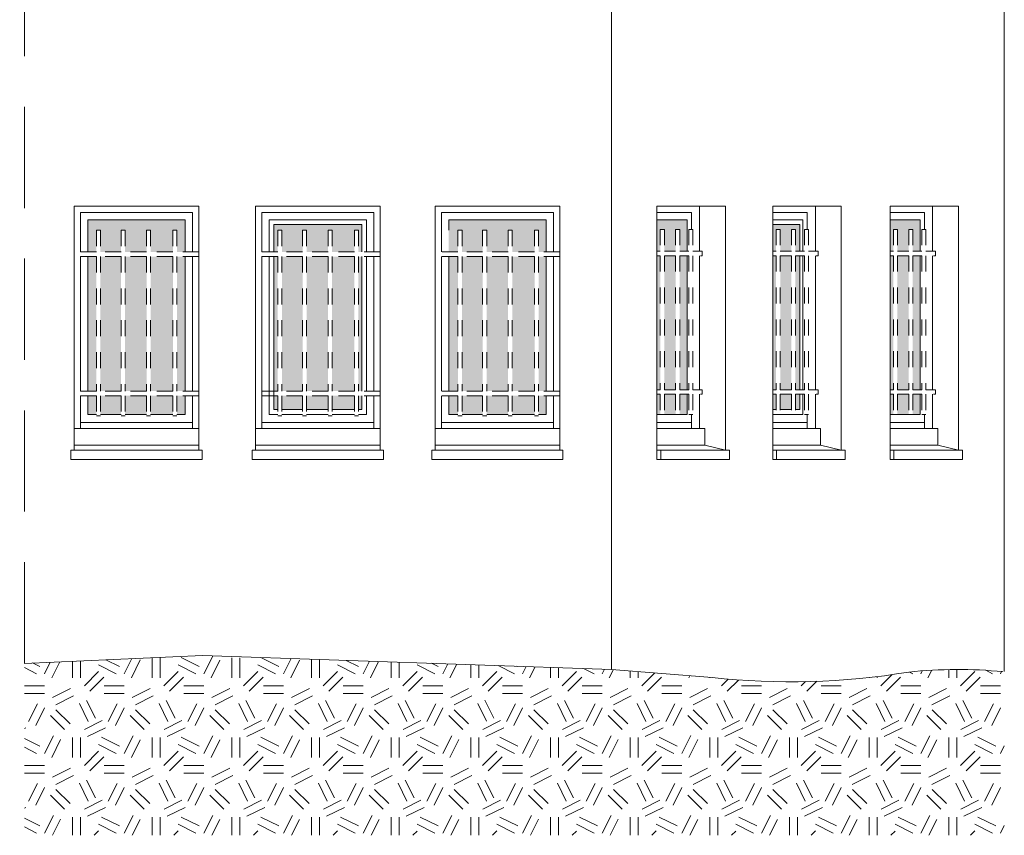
# Model space of a CAD drawing. Extents: x 1304067 to 1304684, y 94 to 123.
# Tile 18 of 57: x 1304255.47 to 1304261.65, y 100.61 to 105.73. Entities that reach past the tile are written whole.
import ezdxf

# ---------------------------------------------------------------- set-up
doc = ezdxf.new("R2010")
doc.units = 0
doc.header["$LTSCALE"] = 0.1
doc.linetypes.add('CACHE', pattern=[9.525, 6.35, -3.175])
doc.linetypes.add('Grille', pattern=[0.4, 0.2, -0.2])
for name, color, linetype, lineweight in [('_Fenêtres', 39, 'Continuous', 9), ('_Fenêtres_Habillage', 7, 'Continuous', 9), ('_TN', 37, 'Continuous', 9), ('Bâti_Ligne', 7, 'Continuous', 9), ('Garde-corps', 251, 'Grille', 9)]:
    doc.layers.add(name, color=color, linetype=linetype, lineweight=lineweight)

msp = doc.modelspace()

# ---------------------------------------------------------------- hatches: boundary and pattern name
at = {"layer": '_Fenêtres_Habillage'}
h = msp.add_hatch(color=155, dxfattribs=at)
h.dxf.hatch_style = 1
h.set_gradient(color1=(76, 114, 153), name='CYLINDER')
h.paths.add_polyline_path([(1304256.1054, 104.2434), (1304255.9761, 104.2434), (1304255.9761, 103.3987), (1304256.1054, 103.3987)])
h.paths.add_polyline_path([(1304256.2654, 104.2434), (1304256.1311, 104.2434), (1304256.1311, 103.3987), (1304256.2654, 103.3987)])
h.paths.add_polyline_path([(1304256.4309, 104.2434), (1304256.2911, 104.2434), (1304256.2911, 103.3987), (1304256.4309, 103.3987)])
h.paths.add_polyline_path([(1304256.5079, 104.2434), (1304256.4566, 104.2434), (1304256.4566, 103.3987), (1304256.5079, 103.3987)])
h.paths.add_polyline_path([(1304256.5079, 104.4734), (1304255.8973, 104.4734), (1304255.8973, 104.2722), (1304255.9504, 104.2722), (1304255.9504, 104.4087), (1304255.9761, 104.4087), (1304255.9761, 104.2722), (1304256.1054, 104.2722), (1304256.1054, 104.4087), (1304256.1311, 104.4087), (1304256.1311, 104.2722), (1304256.2654, 104.2722), (1304256.2654, 104.4087), (1304256.2911, 104.4087), (1304256.2911, 104.2722), (1304256.4309, 104.2722), (1304256.4309, 104.4087), (1304256.4566, 104.4087), (1304256.4566, 104.2722), (1304256.5079, 104.2722)])
h.paths.add_polyline_path([(1304255.8973, 104.2434), (1304255.8973, 103.3987), (1304255.9504, 103.3987), (1304255.9504, 104.2434)])
h.paths.add_polyline_path([(1304256.2911, 103.2529), (1304256.4309, 103.2529), (1304256.4309, 103.3699), (1304256.2911, 103.3699)])
h.paths.add_polyline_path([(1304255.8973, 103.2529), (1304255.9504, 103.2529), (1304255.9504, 103.3699), (1304255.8973, 103.3699)])
h.paths.add_polyline_path([(1304255.9761, 103.2529), (1304256.1054, 103.2529), (1304256.1054, 103.3699), (1304255.9761, 103.3699)])
h.paths.add_polyline_path([(1304256.4566, 103.2529), (1304256.5079, 103.2529), (1304256.5079, 103.3699), (1304256.4566, 103.3699)])
h.paths.add_polyline_path([(1304256.1311, 103.2529), (1304256.2654, 103.2529), (1304256.2654, 103.3699), (1304256.1311, 103.3699)])
h = msp.add_hatch(color=155, dxfattribs=at)
h.dxf.hatch_style = 1
h.set_gradient(color1=(76, 114, 153), name='CYLINDER')
h.paths.add_polyline_path([(1304257.2444, 104.2434), (1304257.1151, 104.2434), (1304257.1151, 103.3987), (1304257.2444, 103.3987)])
h.paths.add_polyline_path([(1304257.4044, 104.2434), (1304257.2701, 104.2434), (1304257.2701, 103.3987), (1304257.4044, 103.3987)])
h.paths.add_polyline_path([(1304257.57, 104.2434), (1304257.4302, 104.2434), (1304257.4302, 103.3987), (1304257.57, 103.3987)])
h.paths.add_polyline_path([(1304257.0651, 104.4434), (1304257.0651, 104.2722), (1304257.0894, 104.2722), (1304257.0894, 104.4087), (1304257.1151, 104.4087), (1304257.1151, 104.2722), (1304257.2444, 104.2722), (1304257.2444, 104.4087), (1304257.2701, 104.4087), (1304257.2701, 104.2722), (1304257.4044, 104.2722), (1304257.4044, 104.4087), (1304257.4302, 104.4087), (1304257.4302, 104.2722), (1304257.57, 104.2722), (1304257.57, 104.4087), (1304257.5957, 104.4087), (1304257.5957, 104.2722), (1304257.6157, 104.2722), (1304257.6157, 104.4434)])
h.paths.add_polyline_path([(1304257.0651, 104.2434), (1304257.0651, 103.3987), (1304257.0894, 103.3987), (1304257.0894, 104.2434)])
h.paths.add_polyline_path([(1304257.6157, 103.3987), (1304257.6157, 104.2434), (1304257.5957, 104.2434), (1304257.5957, 103.3987)])
h.paths.add_polyline_path([(1304257.2701, 103.2829), (1304257.4044, 103.2829), (1304257.4044, 103.3699), (1304257.2701, 103.3699)])
h.paths.add_polyline_path([(1304257.6157, 103.2829), (1304257.6157, 103.3699), (1304257.5957, 103.3699), (1304257.5957, 103.2829)])
h.paths.add_polyline_path([(1304257.0651, 103.2829), (1304257.0894, 103.2829), (1304257.0894, 103.3699), (1304257.0651, 103.3699)])
h.paths.add_polyline_path([(1304257.4302, 103.2829), (1304257.57, 103.2829), (1304257.57, 103.3699), (1304257.4302, 103.3699)])
h.paths.add_polyline_path([(1304257.1151, 103.2829), (1304257.2444, 103.2829), (1304257.2444, 103.3699), (1304257.1151, 103.3699)])
h = msp.add_hatch(color=155, dxfattribs=at)
h.dxf.hatch_style = 1
h.set_gradient(color1=(76, 114, 153), name='CYLINDER')
h.paths.add_polyline_path([(1304258.375, 104.2434), (1304258.2457, 104.2434), (1304258.2457, 103.3987), (1304258.375, 103.3987)])
h.paths.add_polyline_path([(1304258.535, 104.2434), (1304258.4007, 104.2434), (1304258.4007, 103.3987), (1304258.535, 103.3987)])
h.paths.add_polyline_path([(1304258.7005, 104.2434), (1304258.5607, 104.2434), (1304258.5607, 103.3987), (1304258.7005, 103.3987)])
h.paths.add_polyline_path([(1304258.7731, 104.2434), (1304258.7262, 104.2434), (1304258.7262, 103.3987), (1304258.7731, 103.3987)])
h.paths.add_polyline_path([(1304258.7731, 104.4734), (1304258.1625, 104.4734), (1304258.1625, 104.2722), (1304258.2199, 104.2722), (1304258.2199, 104.4087), (1304258.2457, 104.4087), (1304258.2457, 104.2722), (1304258.375, 104.2722), (1304258.375, 104.4087), (1304258.4007, 104.4087), (1304258.4007, 104.2722), (1304258.535, 104.2722), (1304258.535, 104.4087), (1304258.5607, 104.4087), (1304258.5607, 104.2722), (1304258.7005, 104.2722), (1304258.7005, 104.4087), (1304258.7262, 104.4087), (1304258.7262, 104.2722), (1304258.7731, 104.2722)])
h.paths.add_polyline_path([(1304258.1625, 104.2434), (1304258.1625, 103.3987), (1304258.2199, 103.3987), (1304258.2199, 104.2434)])
h.paths.add_polyline_path([(1304258.5607, 103.2529), (1304258.7005, 103.2529), (1304258.7005, 103.3699), (1304258.5607, 103.3699)])
h.paths.add_polyline_path([(1304258.1625, 103.2529), (1304258.2199, 103.2529), (1304258.2199, 103.3699), (1304258.1625, 103.3699)])
h.paths.add_polyline_path([(1304258.2457, 103.2529), (1304258.375, 103.2529), (1304258.375, 103.3699), (1304258.2457, 103.3699)])
h.paths.add_polyline_path([(1304258.7262, 103.2529), (1304258.7731, 103.2529), (1304258.7731, 103.3699), (1304258.7262, 103.3699)])
h.paths.add_polyline_path([(1304258.4007, 103.2529), (1304258.535, 103.2529), (1304258.535, 103.3699), (1304258.4007, 103.3699)])
h = msp.add_hatch(color=155, dxfattribs=at)
h.dxf.hatch_style = 1
h.set_gradient(color1=(76, 114, 153), name='CYLINDER')
h.paths.add_polyline_path([(1304259.5157, 104.2485), (1304259.5861, 104.2485), (1304259.5861, 103.4075), (1304259.5157, 103.4075)])
h.paths.add_polyline_path([(1304259.4692, 104.2773), (1304259.4692, 104.4734), (1304259.6576, 104.4734), (1304259.6576, 104.2773), (1304259.6118, 104.2773), (1304259.6118, 104.4137), (1304259.5861, 104.4137), (1304259.5861, 104.2773), (1304259.5157, 104.2773), (1304259.5157, 104.4137), (1304259.4899, 104.4137), (1304259.4899, 104.2773)])
h.paths.add_polyline_path([(1304259.6576, 104.2485), (1304259.6576, 103.4075), (1304259.6118, 103.4075), (1304259.6118, 104.2485)])
h.paths.add_polyline_path([(1304259.4692, 103.4075), (1304259.4692, 104.2485), (1304259.4899, 104.2485), (1304259.4899, 103.4075)])
h.paths.add_polyline_path([(1304259.5861, 103.2529), (1304259.5157, 103.2529), (1304259.5157, 103.3787), (1304259.5861, 103.3787)])
h.paths.add_polyline_path([(1304259.4899, 103.2529), (1304259.4692, 103.2529), (1304259.4692, 103.3787), (1304259.4899, 103.3787)])
h.paths.add_polyline_path([(1304259.6576, 103.3787), (1304259.6576, 103.2529), (1304259.6118, 103.2529), (1304259.6118, 103.3787)])
h = msp.add_hatch(color=155, dxfattribs=at)
h.dxf.hatch_style = 1
h.set_gradient(color1=(76, 114, 153), name='CYLINDER')
h.paths.add_polyline_path([(1304260.2424, 104.2485), (1304260.3128, 104.2485), (1304260.3128, 103.4075), (1304260.2424, 103.4075)])
h.paths.add_polyline_path([(1304260.1959, 104.2773), (1304260.1959, 104.4434), (1304260.3659, 104.4434), (1304260.3659, 104.2773), (1304260.3385, 104.2773), (1304260.3385, 104.4137), (1304260.3128, 104.4137), (1304260.3128, 104.2773), (1304260.2424, 104.2773), (1304260.2424, 104.4137), (1304260.2167, 104.4137), (1304260.2167, 104.2773)])
h.paths.add_polyline_path([(1304260.3659, 104.2485), (1304260.3659, 103.4075), (1304260.3385, 103.4075), (1304260.3385, 104.2485)])
h.paths.add_polyline_path([(1304260.1959, 103.4075), (1304260.1959, 104.2485), (1304260.2167, 104.2485), (1304260.2167, 103.4075)])
h.paths.add_polyline_path([(1304260.3128, 103.2829), (1304260.2424, 103.2829), (1304260.2424, 103.3787), (1304260.3128, 103.3787)])
h.paths.add_polyline_path([(1304260.2167, 103.2829), (1304260.1959, 103.2829), (1304260.1959, 103.3787), (1304260.2167, 103.3787)])
h.paths.add_polyline_path([(1304260.3659, 103.3787), (1304260.3659, 103.2829), (1304260.3385, 103.2829), (1304260.3385, 103.3787)])
h = msp.add_hatch(color=155, dxfattribs=at)
h.dxf.hatch_style = 1
h.set_gradient(color1=(76, 114, 153), name='CYLINDER')
h.paths.add_polyline_path([(1304260.9785, 104.2485), (1304261.0489, 104.2485), (1304261.0489, 103.4075), (1304260.9785, 103.4075)])
h.paths.add_polyline_path([(1304260.932, 104.2773), (1304260.932, 104.4734), (1304261.1205, 104.4734), (1304261.1205, 104.2773), (1304261.0746, 104.2773), (1304261.0746, 104.4137), (1304261.0489, 104.4137), (1304261.0489, 104.2773), (1304260.9785, 104.2773), (1304260.9785, 104.4137), (1304260.9528, 104.4137), (1304260.9528, 104.2773)])
h.paths.add_polyline_path([(1304261.1205, 104.2485), (1304261.1205, 103.4075), (1304261.0746, 103.4075), (1304261.0746, 104.2485)])
h.paths.add_polyline_path([(1304260.932, 103.4075), (1304260.932, 104.2485), (1304260.9528, 104.2485), (1304260.9528, 103.4075)])
h.paths.add_polyline_path([(1304261.0489, 103.2529), (1304260.9785, 103.2529), (1304260.9785, 103.3787), (1304261.0489, 103.3787)])
h.paths.add_polyline_path([(1304260.9528, 103.2529), (1304260.932, 103.2529), (1304260.932, 103.3787), (1304260.9528, 103.3787)])
h.paths.add_polyline_path([(1304261.1205, 103.3787), (1304261.1205, 103.2529), (1304261.0746, 103.2529), (1304261.0746, 103.3787)])
at = {"layer": '_TN'}
h = msp.add_hatch(dxfattribs=at)
h.set_pattern_fill('G_GEOLOG_2', color=256, scale=0.5)
h.set_pattern_definition([(0, (0, 0), (0.5, 0.5), [0.125, -0.375]), (0, (0, 0.05), (0.5, 0.5), [0.125, -0.375]), (90, (0.3, 0.1), (-0.5, 0.5), [0.125, -0.375]), (90, (0.35, 0.1), (-0.5, 0.5), [0.125, -0.375]), (45, (0.375, 0.05), (6e-17, 0.50000000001), [0.125, -0.582106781]), (45, (0.41, 0.015), (6e-17, 0.50000000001), [0.125, -0.582106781]), (135, (0.25, 0.275), (-0.50000000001, 6e-17), [0.125, -0.582106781]), (135, (0.285, 0.31), (-0.50000000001, 6e-17), [0.125, -0.582106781]), (26.5650512, (0.375, 0.275), (0.5, 2e-10), [0.125, -0.9930339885]), (26.5650512, (0.395, 0.23), (0.5, 2e-10), [0.125, -0.9930339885]), (26.5650512, (0.175, 0.475), (0.5, 2e-10), [0.125, -0.9930339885]), (26.5650512, (0.195, 0.43), (0.5, 2e-10), [0.125, -0.9930339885]), (63.43494882, (0.125, 0.125), (2.5e-11, 0.5), [0.125, -0.9930339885]), (63.43494882, (0.17, 0.1), (2.5e-11, 0.5), [0.125, -0.9930339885]), (63.43494882, (0.07, 0.3), (2.5e-11, 0.5), [0.125, -0.9930339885]), (63.43494882, (0.025, 0.325), (2.5e-11, 0.5), [0.125, -0.9930339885]), (116.5650512, (0.445, 0.345), (-2e-10, 0.5), [0.125, -0.9930339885]), (116.5650512, (0.4, 0.325), (-2e-10, 0.5), [0.125, -0.9930339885]), (153.43494882, (0.075, 0.125), (-0.5, 2.5e-11), [0.125, -0.9930339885]), (153.43494882, (0.095, 0.17), (-0.5, 2.5e-11), [0.125, -0.9930339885])])
h.paths.add_polyline_path([(1304261.6491, 101.6375, 0.050617), (1304261.0501, 101.6357, -0.067535), (1304259.8145, 101.6007), (1304259.1841, 101.6528), (1304256.6169, 101.7398), (1304255.4989, 101.6904), (1304255.4989, 100.6113), (1304261.6491, 100.6113)])

# ---------------------------------------------------------------- linework, layer by layer
at = {"layer": '_Fenêtres'}
for points in [[(1304255.8513, 104.2722), (1304255.8513, 104.5194), (1304256.5539, 104.5194), (1304256.5539, 104.2722)], [(1304256.9891, 104.2722), (1304256.9891, 104.5194), (1304257.6917, 104.5194), (1304257.6917, 104.2722)], [(1304258.1165, 104.2722), (1304258.1165, 104.5194), (1304258.8191, 104.5194), (1304258.8191, 104.2722)], [(1304255.8973, 104.2722), (1304255.8973, 104.4734), (1304256.5079, 104.4734), (1304256.5079, 104.2722)], [(1304257.0351, 104.2722), (1304257.0351, 104.4734), (1304257.6457, 104.4734), (1304257.6457, 104.2722)], [(1304257.0651, 104.2722), (1304257.0651, 104.4434), (1304257.6157, 104.4434), (1304257.6157, 104.2722)], [(1304258.1625, 104.4087), (1304258.1625, 104.4734), (1304258.7731, 104.4734), (1304258.7731, 104.2722)], [(1304255.8513, 103.3987), (1304255.8513, 104.2434)], [(1304255.8973, 103.3987), (1304255.8973, 104.2434)], [(1304256.5079, 104.2434), (1304256.5079, 103.3987)], [(1304256.5539, 104.2434), (1304256.5539, 103.3987)], [(1304256.9891, 103.1639), (1304256.9891, 104.2434)], [(1304257.0894, 103.2529), (1304257.0351, 103.2529), (1304257.0351, 104.2434)], [(1304257.0894, 103.2829), (1304257.0651, 103.2829), (1304257.0651, 104.2434)], [(1304257.6157, 104.2434), (1304257.6157, 103.3987)], [(1304257.6457, 104.2434), (1304257.6457, 103.3987)], [(1304257.6917, 104.2434), (1304257.6917, 103.3987)], [(1304258.1165, 103.3987), (1304258.1165, 104.2434)], [(1304258.1625, 103.3987), (1304258.1625, 104.2434)], [(1304258.7731, 104.2434), (1304258.7731, 103.3987)], [(1304258.8191, 104.2434), (1304258.8191, 103.3987)], [(1304255.8513, 103.1639), (1304255.8513, 103.3699)], [(1304255.9504, 103.2529), (1304255.8973, 103.2529), (1304255.8973, 103.3699)], [(1304256.5079, 103.3699), (1304256.5079, 103.2529), (1304256.4566, 103.2529)], [(1304256.5539, 103.3699), (1304256.5539, 103.1639)], [(1304257.6457, 103.3699), (1304257.6457, 103.2529), (1304257.5957, 103.2529)], [(1304257.6157, 103.3699), (1304257.6157, 103.2829), (1304257.5957, 103.2829)], [(1304257.6917, 103.3699), (1304257.6917, 103.1639)], [(1304258.1165, 103.1639), (1304258.1165, 103.3699)], [(1304258.2199, 103.2529), (1304258.1625, 103.2529), (1304258.1625, 103.3699)], [(1304258.7731, 103.3699), (1304258.7731, 103.2529), (1304258.7262, 103.2529)], [(1304258.8191, 103.3699), (1304258.8191, 103.1639)], [(1304257.2444, 103.2829), (1304257.1151, 103.2829)], [(1304257.4044, 103.2829), (1304257.2701, 103.2829)], [(1304257.57, 103.2829), (1304257.4302, 103.2829)], [(1304256.1054, 103.2529), (1304255.9761, 103.2529)], [(1304256.2654, 103.2529), (1304256.1311, 103.2529)], [(1304256.4309, 103.2529), (1304256.2911, 103.2529)], [(1304257.2444, 103.2529), (1304257.1151, 103.2529)], [(1304257.4044, 103.2529), (1304257.2701, 103.2529)], [(1304257.57, 103.2529), (1304257.4302, 103.2529)], [(1304258.375, 103.2529), (1304258.2457, 103.2529)], [(1304258.535, 103.2529), (1304258.4007, 103.2529)], [(1304258.7005, 103.2529), (1304258.5607, 103.2529)], [(1304256.5539, 103.2029), (1304255.8513, 103.2029)], [(1304257.6917, 103.2029), (1304256.9891, 103.2029)], [(1304258.8191, 103.2029), (1304258.1165, 103.2029)]]:
    msp.add_lwpolyline(points, dxfattribs=at)
at = {"layer": '_Fenêtres', "elevation": 0, "flags": 128}
for points in [[(1304259.4692, 104.5194), (1304259.6859, 104.5194), (1304259.6859, 104.4137)], [(1304260.1959, 104.5194), (1304260.4126, 104.5194), (1304260.4126, 104.4137)], [(1304260.932, 104.5194), (1304261.1487, 104.5194), (1304261.1487, 104.4137)], [(1304259.6576, 104.2773), (1304259.6576, 104.4734), (1304259.4692, 104.4734)], [(1304260.3844, 104.2773), (1304260.3844, 104.4734), (1304260.1959, 104.4734)], [(1304260.3659, 104.2773), (1304260.3659, 104.4434), (1304260.1959, 104.4434)], [(1304261.1205, 104.2773), (1304261.1205, 104.4734), (1304260.932, 104.4734)], [(1304258.7731, 104.2434), (1304258.7731, 103.3987)], [(1304259.6576, 103.4075), (1304259.6576, 104.2485)], [(1304260.3659, 103.4075), (1304260.3659, 104.2485)], [(1304260.3844, 103.4075), (1304260.3844, 104.2485)], [(1304261.1205, 103.4075), (1304261.1205, 104.2485)], [(1304259.6118, 103.2529), (1304259.6576, 103.2529), (1304259.6576, 103.3787)], [(1304260.3385, 103.2529), (1304260.3844, 103.2529), (1304260.3844, 103.3787)], [(1304260.3385, 103.2829), (1304260.3659, 103.2829), (1304260.3659, 103.3787)], [(1304261.0746, 103.2529), (1304261.1205, 103.2529), (1304261.1205, 103.3787)], [(1304260.1959, 103.2829), (1304260.2167, 103.2829)], [(1304260.2424, 103.2829), (1304260.3128, 103.2829)], [(1304259.4692, 103.2529), (1304259.4899, 103.2529)], [(1304259.5157, 103.2529), (1304259.5861, 103.2529)], [(1304259.6859, 103.2515), (1304259.6859, 103.1639)], [(1304260.1959, 103.2529), (1304260.2167, 103.2529)], [(1304260.2424, 103.2529), (1304260.3128, 103.2529)], [(1304260.4126, 103.2515), (1304260.4126, 103.1639)], [(1304260.932, 103.2529), (1304260.9528, 103.2529)], [(1304260.9785, 103.2529), (1304261.0489, 103.2529)], [(1304261.1487, 103.2515), (1304261.1487, 103.1639)], [(1304259.6859, 103.2029), (1304259.4692, 103.2029)], [(1304260.4126, 103.2029), (1304260.1959, 103.2029)], [(1304261.1487, 103.2029), (1304260.932, 103.2029)]]:
    msp.add_lwpolyline(points, dxfattribs=at)
at = {"layer": '_TN', "elevation": 0, "flags": 128}
msp.add_lwpolyline([(1304259.1841, 101.6528), (1304256.6169, 101.7398), (1304255.4989, 101.6904)], dxfattribs=at)
msp.add_lwpolyline([(1304261.6409, 101.6383, 0.049918), (1304261.0501, 101.6357, -0.067535), (1304259.8145, 101.6007), (1304259.1841, 101.6528)], format="xyb", dxfattribs=at)
at = {"layer": 'Bâti_Ligne', "linetype": 'CACHE', "elevation": 0, "flags": 128}
msp.add_lwpolyline([(1304255.4989, 101.6904), (1304255.4989, 108.2972), (1304255.7325, 108.2972), (1304255.7325, 108.4583), (1304255.7471, 108.4583), (1304255.7471, 108.5483), (1304255.4693, 108.7492), (1304255.4693, 109.5561)], dxfattribs=at)
at = {"layer": 'Bâti_Ligne', "elevation": 0, "flags": 128}
for points in [[(1304261.6491, 107.4791), (1304261.6491, 101.6387)], [(1304259.1841, 107.3921), (1304259.1841, 101.6528)], [(1304259.4692, 103.0599), (1304259.7686, 103.0599), (1304259.7686, 103.1639), (1304259.4692, 103.1639)], [(1304260.1959, 103.0599), (1304260.4954, 103.0599), (1304260.4954, 103.1639), (1304260.1959, 103.1639)], [(1304260.932, 103.0599), (1304261.2315, 103.0599), (1304261.2315, 103.1639), (1304260.932, 103.1639)]]:
    msp.add_lwpolyline(points, dxfattribs=at)
at = {"layer": 'Bâti_Ligne'}
for points in [[(1304255.8113, 104.5594), (1304256.5939, 104.5594), (1304256.5939, 103.0279), (1304255.8113, 103.0279)], [(1304259.4692, 103.0279), (1304259.8992, 103.0279), (1304259.8992, 104.5594), (1304259.4692, 104.5594)], [(1304260.1959, 103.0279), (1304260.6259, 103.0279), (1304260.6259, 104.5594), (1304260.1959, 104.5594)], [(1304260.932, 103.0279), (1304261.362, 103.0279), (1304261.362, 104.5594), (1304260.932, 104.5594)]]:
    msp.add_lwpolyline(points, close=True, dxfattribs=at)
at = {"layer": 'Bâti_Ligne', "flags": 128}
for points in [[(1304256.9491, 104.5594), (1304257.7317, 104.5594), (1304257.7317, 103.0279), (1304256.9491, 103.0279)], [(1304258.0765, 104.5594), (1304258.8591, 104.5594), (1304258.8591, 103.0279), (1304258.0765, 103.0279)], [(1304256.6139, 103.0279), (1304255.7913, 103.0279), (1304255.7913, 102.97), (1304256.6139, 102.97)], [(1304257.7517, 103.0279), (1304256.9291, 103.0279), (1304256.9291, 102.97), (1304257.7517, 102.97)], [(1304258.8791, 103.0279), (1304258.0565, 103.0279), (1304258.0565, 102.97), (1304258.8791, 102.97)]]:
    msp.add_lwpolyline(points, close=True, dxfattribs=at)
for points in [[(1304259.7363, 104.5594), (1304259.7363, 104.2773)], [(1304260.4631, 104.5594), (1304260.4631, 104.2773)], [(1304261.1991, 104.5594), (1304261.1991, 104.2773)], [(1304259.7363, 104.2485), (1304259.7363, 103.4075)], [(1304260.4631, 104.2485), (1304260.4631, 103.4075)], [(1304261.1991, 104.2485), (1304261.1991, 103.4075)], [(1304259.7363, 103.3787), (1304259.7363, 103.1639)], [(1304260.4631, 103.3787), (1304260.4631, 103.1639)], [(1304261.1991, 103.3787), (1304261.1991, 103.1639)], [(1304255.8113, 103.1639), (1304256.5939, 103.1639)], [(1304256.9491, 103.1639), (1304257.7317, 103.1639)], [(1304258.0765, 103.1639), (1304258.8591, 103.1639)], [(1304255.8113, 103.0599), (1304256.5939, 103.0599)], [(1304256.9491, 103.0599), (1304257.7317, 103.0599)], [(1304258.0765, 103.0599), (1304258.8591, 103.0599)], [(1304259.4935, 103.0279), (1304259.4935, 102.97)], [(1304259.8992, 103.0279), (1304259.7686, 103.0599)], [(1304260.2202, 103.0279), (1304260.2202, 102.97)], [(1304260.6259, 103.0279), (1304260.4954, 103.0599)], [(1304260.9563, 103.0279), (1304260.9563, 102.97)], [(1304261.362, 103.0279), (1304261.2315, 103.0599)]]:
    msp.add_lwpolyline(points, dxfattribs=at)
at = {"layer": 'Bâti_Ligne', "elevation": 0, "flags": 128}
for points in [[(1304259.4692, 103.0279), (1304259.9235, 103.0279), (1304259.9235, 102.97), (1304259.4692, 102.97)], [(1304260.1959, 103.0279), (1304260.6503, 103.0279), (1304260.6503, 102.97), (1304260.1959, 102.97)], [(1304260.932, 103.0279), (1304261.3864, 103.0279), (1304261.3864, 102.97), (1304260.932, 102.97)]]:
    msp.add_lwpolyline(points, close=True, dxfattribs=at)
at = {"layer": 'Garde-corps', "elevation": 0, "flags": 128}
for points in [[(1304255.9761, 104.4087), (1304255.9504, 104.4087)], [(1304255.9504, 104.4087), (1304255.9504, 104.2722)], [(1304255.9761, 104.4087), (1304255.9761, 104.2722)], [(1304256.1311, 104.4087), (1304256.1054, 104.4087)], [(1304256.1054, 104.4087), (1304256.1054, 104.2722)], [(1304256.1311, 104.4087), (1304256.1311, 104.2722)], [(1304256.2911, 104.4087), (1304256.2654, 104.4087)], [(1304256.2654, 104.4087), (1304256.2654, 104.2722)], [(1304256.2911, 104.4087), (1304256.2911, 104.2722)], [(1304256.4309, 104.4087), (1304256.4309, 104.2722)], [(1304256.4566, 104.4087), (1304256.4309, 104.4087)], [(1304256.4566, 104.4087), (1304256.4566, 104.2722)], [(1304257.1151, 104.4087), (1304257.0894, 104.4087)], [(1304257.0894, 104.4087), (1304257.0894, 104.2722)], [(1304257.1151, 104.4087), (1304257.1151, 104.2722)], [(1304257.2701, 104.4087), (1304257.2444, 104.4087)], [(1304257.2444, 104.4087), (1304257.2444, 104.2722)], [(1304257.2701, 104.4087), (1304257.2701, 104.2722)], [(1304257.4302, 104.4087), (1304257.4044, 104.4087)], [(1304257.4044, 104.4087), (1304257.4044, 104.2722)], [(1304257.4302, 104.4087), (1304257.4302, 104.2722)], [(1304257.57, 104.4087), (1304257.57, 104.2722)], [(1304257.5957, 104.4087), (1304257.57, 104.4087)], [(1304257.5957, 104.4087), (1304257.5957, 104.2722)], [(1304258.2457, 104.4087), (1304258.2199, 104.4087)], [(1304258.2199, 104.4087), (1304258.2199, 104.2722)], [(1304258.2457, 104.4087), (1304258.2457, 104.2722)], [(1304258.4007, 104.4087), (1304258.375, 104.4087)], [(1304258.375, 104.4087), (1304258.375, 104.2722)], [(1304258.4007, 104.4087), (1304258.4007, 104.2722)], [(1304258.5607, 104.4087), (1304258.535, 104.4087)], [(1304258.535, 104.4087), (1304258.535, 104.2722)], [(1304258.5607, 104.4087), (1304258.5607, 104.2722)], [(1304258.7005, 104.4087), (1304258.7005, 104.2722)], [(1304258.7262, 104.4087), (1304258.7005, 104.4087)], [(1304258.7262, 104.4087), (1304258.7262, 104.2722)], [(1304259.4899, 104.4137), (1304259.4899, 104.2773)], [(1304259.4899, 104.4137), (1304259.5157, 104.4137)], [(1304259.5157, 104.4137), (1304259.5157, 104.2773)], [(1304259.5861, 104.4137), (1304259.6118, 104.4137)], [(1304259.5861, 104.4137), (1304259.5861, 104.2773)], [(1304259.6118, 104.4137), (1304259.6118, 104.2773)], [(1304259.6684, 104.4137), (1304259.6942, 104.4137)], [(1304259.6684, 104.4137), (1304259.6684, 104.2773)], [(1304259.6942, 104.4137), (1304259.6942, 104.2773)], [(1304260.2167, 104.4137), (1304260.2167, 104.2773)], [(1304260.2167, 104.4137), (1304260.2424, 104.4137)], [(1304260.2424, 104.4137), (1304260.2424, 104.2773)], [(1304260.3128, 104.4137), (1304260.3385, 104.4137)], [(1304260.3128, 104.4137), (1304260.3128, 104.2773)], [(1304260.3385, 104.4137), (1304260.3385, 104.2773)], [(1304260.3952, 104.4137), (1304260.4209, 104.4137)], [(1304260.3952, 104.4137), (1304260.3952, 104.2773)], [(1304260.4209, 104.4137), (1304260.4209, 104.2773)], [(1304260.9528, 104.4137), (1304260.9528, 104.2773)], [(1304260.9528, 104.4137), (1304260.9785, 104.4137)], [(1304260.9785, 104.4137), (1304260.9785, 104.2773)], [(1304261.0489, 104.4137), (1304261.0746, 104.4137)], [(1304261.0489, 104.4137), (1304261.0489, 104.2773)], [(1304261.0746, 104.4137), (1304261.0746, 104.2773)], [(1304261.1313, 104.4137), (1304261.157, 104.4137)], [(1304261.1313, 104.4137), (1304261.1313, 104.2773)], [(1304261.157, 104.4137), (1304261.157, 104.2773)], [(1304255.9504, 104.2722), (1304255.8113, 104.2722)], [(1304256.1054, 104.2722), (1304255.9761, 104.2722)], [(1304256.2654, 104.2722), (1304256.1311, 104.2722)], [(1304256.4309, 104.2722), (1304256.2911, 104.2722)], [(1304256.5939, 104.2722), (1304256.4566, 104.2722)], [(1304257.0894, 104.2722), (1304256.9491, 104.2722)], [(1304257.2444, 104.2722), (1304257.1151, 104.2722)], [(1304257.4044, 104.2722), (1304257.2701, 104.2722)], [(1304257.57, 104.2722), (1304257.4302, 104.2722)], [(1304257.7317, 104.2722), (1304257.5957, 104.2722)], [(1304258.2199, 104.2722), (1304258.0765, 104.2722)], [(1304258.375, 104.2722), (1304258.2457, 104.2722)], [(1304258.535, 104.2722), (1304258.4007, 104.2722)], [(1304258.7005, 104.2722), (1304258.5607, 104.2722)], [(1304258.8591, 104.2722), (1304258.7262, 104.2722)], [(1304259.4692, 104.2773), (1304259.4899, 104.2773)], [(1304259.5157, 104.2773), (1304259.5861, 104.2773)], [(1304259.6118, 104.2773), (1304259.6684, 104.2773)], [(1304259.6942, 104.2773), (1304259.7538, 104.2773), (1304259.7538, 104.2485), (1304259.6942, 104.2485)], [(1304260.1959, 104.2773), (1304260.2167, 104.2773)], [(1304260.2424, 104.2773), (1304260.3128, 104.2773)], [(1304260.3385, 104.2773), (1304260.3952, 104.2773)], [(1304260.4209, 104.2773), (1304260.4805, 104.2773), (1304260.4805, 104.2485), (1304260.4209, 104.2485)], [(1304260.932, 104.2773), (1304260.9528, 104.2773)], [(1304260.9785, 104.2773), (1304261.0489, 104.2773)], [(1304261.0746, 104.2773), (1304261.1313, 104.2773)], [(1304261.157, 104.2773), (1304261.2166, 104.2773), (1304261.2166, 104.2485), (1304261.157, 104.2485)], [(1304255.9504, 104.2434), (1304255.8113, 104.2434)], [(1304255.9504, 104.2434), (1304255.9504, 103.3987)], [(1304256.1054, 104.2434), (1304255.9761, 104.2434)], [(1304255.9761, 104.2434), (1304255.9761, 103.3987)], [(1304256.1054, 104.2434), (1304256.1054, 103.3987)], [(1304256.2654, 104.2434), (1304256.1311, 104.2434)], [(1304256.1311, 104.2434), (1304256.1311, 103.3987)], [(1304256.2654, 104.2434), (1304256.2654, 103.3987)], [(1304256.4309, 104.2434), (1304256.2911, 104.2434)], [(1304256.2911, 104.2434), (1304256.2911, 103.3987)], [(1304256.4309, 104.2434), (1304256.4309, 103.3987)], [(1304256.4566, 104.2434), (1304256.4566, 103.3987)], [(1304256.5939, 104.2434), (1304256.4566, 104.2434)], [(1304257.0894, 104.2434), (1304256.9491, 104.2434)], [(1304257.0894, 104.2434), (1304257.0894, 103.3987)], [(1304257.2444, 104.2434), (1304257.1151, 104.2434)], [(1304257.1151, 104.2434), (1304257.1151, 103.3987)], [(1304257.2444, 104.2434), (1304257.2444, 103.3987)], [(1304257.4044, 104.2434), (1304257.2701, 104.2434)], [(1304257.2701, 104.2434), (1304257.2701, 103.3987)], [(1304257.4044, 104.2434), (1304257.4044, 103.3987)], [(1304257.57, 104.2434), (1304257.4302, 104.2434)], [(1304257.4302, 104.2434), (1304257.4302, 103.3987)], [(1304257.57, 104.2434), (1304257.57, 103.3987)], [(1304257.5957, 104.2434), (1304257.5957, 103.3987)], [(1304257.7317, 104.2434), (1304257.5957, 104.2434)], [(1304258.2199, 104.2434), (1304258.0765, 104.2434)], [(1304258.2199, 104.2434), (1304258.2199, 103.3987)], [(1304258.375, 104.2434), (1304258.2457, 104.2434)], [(1304258.2457, 104.2434), (1304258.2457, 103.3987)], [(1304258.375, 104.2434), (1304258.375, 103.3987)], [(1304258.535, 104.2434), (1304258.4007, 104.2434)], [(1304258.4007, 104.2434), (1304258.4007, 103.3987)], [(1304258.535, 104.2434), (1304258.535, 103.3987)], [(1304258.7005, 104.2434), (1304258.5607, 104.2434)], [(1304258.5607, 104.2434), (1304258.5607, 103.3987)], [(1304258.7005, 104.2434), (1304258.7005, 103.3987)], [(1304258.7262, 104.2434), (1304258.7262, 103.3987)], [(1304258.8591, 104.2434), (1304258.7262, 104.2434)], [(1304259.4692, 104.2485), (1304259.4899, 104.2485)], [(1304259.4899, 104.2485), (1304259.4899, 103.4075)], [(1304259.5157, 104.2485), (1304259.5157, 103.4075)], [(1304259.5157, 104.2485), (1304259.5861, 104.2485)], [(1304259.5861, 104.2485), (1304259.5861, 103.4075)], [(1304259.6118, 104.2485), (1304259.6118, 103.4075)], [(1304259.6118, 104.2485), (1304259.6684, 104.2485)], [(1304259.6684, 104.2485), (1304259.6684, 103.4075)], [(1304259.6942, 104.2485), (1304259.6942, 103.4075)], [(1304260.1959, 104.2485), (1304260.2167, 104.2485)], [(1304260.2167, 104.2485), (1304260.2167, 103.4075)], [(1304260.2424, 104.2485), (1304260.2424, 103.4075)], [(1304260.2424, 104.2485), (1304260.3128, 104.2485)], [(1304260.3128, 104.2485), (1304260.3128, 103.4075)], [(1304260.3385, 104.2485), (1304260.3385, 103.4075)], [(1304260.3385, 104.2485), (1304260.3952, 104.2485)], [(1304260.3952, 104.2485), (1304260.3952, 103.4075)], [(1304260.4209, 104.2485), (1304260.4209, 103.4075)], [(1304260.932, 104.2485), (1304260.9528, 104.2485)], [(1304260.9528, 104.2485), (1304260.9528, 103.4075)], [(1304260.9785, 104.2485), (1304260.9785, 103.4075)], [(1304260.9785, 104.2485), (1304261.0489, 104.2485)], [(1304261.0489, 104.2485), (1304261.0489, 103.4075)], [(1304261.0746, 104.2485), (1304261.0746, 103.4075)], [(1304261.0746, 104.2485), (1304261.1313, 104.2485)], [(1304261.1313, 104.2485), (1304261.1313, 103.4075)], [(1304261.157, 104.2485), (1304261.157, 103.4075)], [(1304255.9504, 103.3987), (1304255.8113, 103.3987)], [(1304256.1054, 103.3987), (1304255.9761, 103.3987)], [(1304256.2654, 103.3987), (1304256.1311, 103.3987)], [(1304256.4309, 103.3987), (1304256.2911, 103.3987)], [(1304256.5939, 103.3987), (1304256.4566, 103.3987)], [(1304257.0894, 103.3987), (1304256.9491, 103.3987)], [(1304257.2444, 103.3987), (1304257.1151, 103.3987)], [(1304257.4044, 103.3987), (1304257.2701, 103.3987)], [(1304257.57, 103.3987), (1304257.4302, 103.3987)], [(1304257.7317, 103.3987), (1304257.5957, 103.3987)], [(1304258.2199, 103.3987), (1304258.0765, 103.3987)], [(1304258.375, 103.3987), (1304258.2457, 103.3987)], [(1304258.535, 103.3987), (1304258.4007, 103.3987)], [(1304258.7005, 103.3987), (1304258.5607, 103.3987)], [(1304258.8591, 103.3987), (1304258.7262, 103.3987)], [(1304259.4692, 103.4075), (1304259.4899, 103.4075)], [(1304259.5157, 103.4075), (1304259.5861, 103.4075)], [(1304259.6118, 103.4075), (1304259.6684, 103.4075)], [(1304259.6942, 103.4075), (1304259.7538, 103.4075), (1304259.7538, 103.3787), (1304259.6942, 103.3787)], [(1304260.1959, 103.4075), (1304260.2167, 103.4075)], [(1304260.2424, 103.4075), (1304260.3128, 103.4075)], [(1304260.3385, 103.4075), (1304260.3952, 103.4075)], [(1304260.4209, 103.4075), (1304260.4805, 103.4075), (1304260.4805, 103.3787), (1304260.4209, 103.3787)], [(1304260.932, 103.4075), (1304260.9528, 103.4075)], [(1304260.9785, 103.4075), (1304261.0489, 103.4075)], [(1304261.0746, 103.4075), (1304261.1313, 103.4075)], [(1304261.157, 103.4075), (1304261.2166, 103.4075), (1304261.2166, 103.3787), (1304261.157, 103.3787)], [(1304255.9504, 103.3699), (1304255.8113, 103.3699)], [(1304255.9504, 103.3699), (1304255.9504, 103.2444)], [(1304256.1054, 103.3699), (1304255.9761, 103.3699)], [(1304255.9761, 103.3699), (1304255.9761, 103.2444)], [(1304256.1054, 103.3699), (1304256.1054, 103.2444)], [(1304256.2654, 103.3699), (1304256.1311, 103.3699)], [(1304256.1311, 103.3699), (1304256.1311, 103.2444)], [(1304256.2654, 103.3699), (1304256.2654, 103.2444)], [(1304256.4309, 103.3699), (1304256.2911, 103.3699)], [(1304256.2911, 103.3699), (1304256.2911, 103.2444)], [(1304256.4309, 103.3699), (1304256.4309, 103.2444)], [(1304256.4566, 103.3699), (1304256.4566, 103.2444)], [(1304256.5939, 103.3699), (1304256.4566, 103.3699)], [(1304257.0894, 103.3699), (1304256.9491, 103.3699)], [(1304257.0894, 103.3699), (1304257.0894, 103.2444)], [(1304257.2444, 103.3699), (1304257.1151, 103.3699)], [(1304257.1151, 103.3699), (1304257.1151, 103.2444)], [(1304257.2444, 103.3699), (1304257.2444, 103.2444)], [(1304257.4044, 103.3699), (1304257.2701, 103.3699)], [(1304257.2701, 103.3699), (1304257.2701, 103.2444)], [(1304257.4044, 103.3699), (1304257.4044, 103.2444)], [(1304257.57, 103.3699), (1304257.4302, 103.3699)], [(1304257.4302, 103.3699), (1304257.4302, 103.2444)], [(1304257.57, 103.3699), (1304257.57, 103.2444)], [(1304257.5957, 103.3699), (1304257.5957, 103.2444)], [(1304257.7317, 103.3699), (1304257.5957, 103.3699)], [(1304258.2199, 103.3699), (1304258.0765, 103.3699)], [(1304258.2199, 103.3699), (1304258.2199, 103.2444)], [(1304258.375, 103.3699), (1304258.2457, 103.3699)], [(1304258.2457, 103.3699), (1304258.2457, 103.2444)], [(1304258.375, 103.3699), (1304258.375, 103.2444)], [(1304258.535, 103.3699), (1304258.4007, 103.3699)], [(1304258.4007, 103.3699), (1304258.4007, 103.2444)], [(1304258.535, 103.3699), (1304258.535, 103.2444)], [(1304258.7005, 103.3699), (1304258.5607, 103.3699)], [(1304258.5607, 103.3699), (1304258.5607, 103.2444)], [(1304258.7005, 103.3699), (1304258.7005, 103.2444)], [(1304258.7262, 103.3699), (1304258.7262, 103.2444)], [(1304258.8591, 103.3699), (1304258.7262, 103.3699)], [(1304259.4692, 103.3787), (1304259.4899, 103.3787)], [(1304259.4899, 103.3787), (1304259.4899, 103.2515)], [(1304259.5157, 103.3787), (1304259.5157, 103.2515)], [(1304259.5157, 103.3787), (1304259.5861, 103.3787)], [(1304259.5861, 103.3787), (1304259.5861, 103.2515)], [(1304259.6118, 103.3787), (1304259.6684, 103.3787)], [(1304259.6118, 103.3787), (1304259.6118, 103.2515)], [(1304259.6684, 103.3787), (1304259.6684, 103.2515)], [(1304259.6942, 103.3787), (1304259.6942, 103.2515)], [(1304260.1959, 103.3787), (1304260.2167, 103.3787)], [(1304260.2167, 103.3787), (1304260.2167, 103.2515)], [(1304260.2424, 103.3787), (1304260.2424, 103.2515)], [(1304260.2424, 103.3787), (1304260.3128, 103.3787)], [(1304260.3128, 103.3787), (1304260.3128, 103.2515)], [(1304260.3385, 103.3787), (1304260.3952, 103.3787)], [(1304260.3385, 103.3787), (1304260.3385, 103.2515)], [(1304260.3952, 103.3787), (1304260.3952, 103.2515)], [(1304260.4209, 103.3787), (1304260.4209, 103.2515)], [(1304260.932, 103.3787), (1304260.9528, 103.3787)], [(1304260.9528, 103.3787), (1304260.9528, 103.2515)], [(1304260.9785, 103.3787), (1304260.9785, 103.2515)], [(1304260.9785, 103.3787), (1304261.0489, 103.3787)], [(1304261.0489, 103.3787), (1304261.0489, 103.2515)], [(1304261.0746, 103.3787), (1304261.1313, 103.3787)], [(1304261.0746, 103.3787), (1304261.0746, 103.2515)], [(1304261.1313, 103.3787), (1304261.1313, 103.2515)], [(1304261.157, 103.3787), (1304261.157, 103.2515)], [(1304255.9761, 103.2444), (1304255.9504, 103.2444)], [(1304256.1311, 103.2444), (1304256.1054, 103.2444)], [(1304256.2911, 103.2444), (1304256.2654, 103.2444)], [(1304256.4566, 103.2444), (1304256.4309, 103.2444)], [(1304257.1151, 103.2444), (1304257.0894, 103.2444)], [(1304257.2701, 103.2444), (1304257.2444, 103.2444)], [(1304257.4302, 103.2444), (1304257.4044, 103.2444)], [(1304257.5957, 103.2444), (1304257.57, 103.2444)], [(1304258.2457, 103.2444), (1304258.2199, 103.2444)], [(1304258.4007, 103.2444), (1304258.375, 103.2444)], [(1304258.5607, 103.2444), (1304258.535, 103.2444)], [(1304258.7262, 103.2444), (1304258.7005, 103.2444)], [(1304259.4899, 103.2515), (1304259.5157, 103.2515)], [(1304259.5861, 103.2515), (1304259.6118, 103.2515)], [(1304259.6684, 103.2515), (1304259.6942, 103.2515)], [(1304260.2167, 103.2515), (1304260.2424, 103.2515)], [(1304260.3128, 103.2515), (1304260.3385, 103.2515)], [(1304260.3952, 103.2515), (1304260.4209, 103.2515)], [(1304260.9528, 103.2515), (1304260.9785, 103.2515)], [(1304261.0489, 103.2515), (1304261.0746, 103.2515)], [(1304261.1313, 103.2515), (1304261.157, 103.2515)]]:
    msp.add_lwpolyline(points, dxfattribs=at)

doc.saveas('drawing.dxf')
